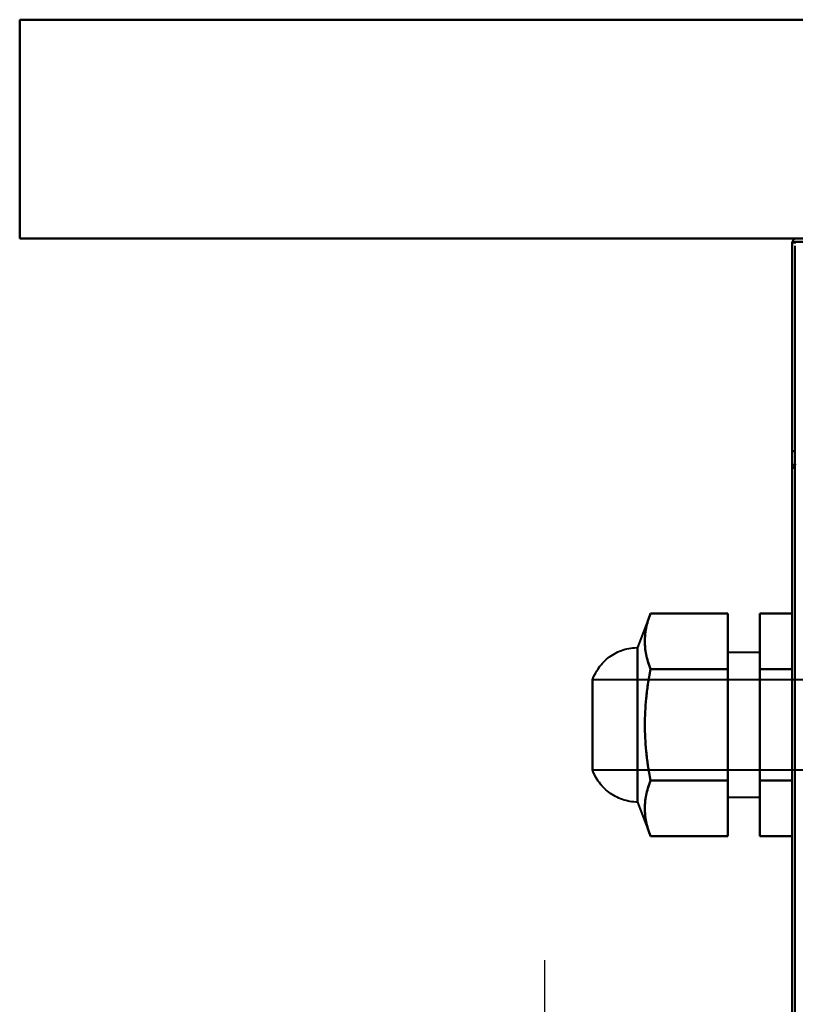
# Model space of a CAD drawing. Header units: millimetres. Extents: x -1087 to 1688, y -120 to 936.
# Tile 30 of 88: x -655 to -535, y 744 to 897. Entities that reach past the tile are written whole.
import ezdxf

# ---------------------------------------------------------------- set-up
doc = ezdxf.new("R2010")
doc.units = ezdxf.units.MM
doc.layers.add('A-GENM', color=13, linetype='Continuous', lineweight=40)
doc.layers.add('G-IMPT', color=8, linetype='Continuous', lineweight=40)

# ---------------------------------------------------------------- blocks, each defined once
blk = doc.blocks.new('NEXA 400 CALQUES_dwg-748074-Arrière')
at = {"layer": 'G-IMPT'}
for p, q in [((-535, 862.77), (-534.4, 862.77)), ((-534.4, 862.77), (-535, 862.77)), ((-535, 827.77), (-535, 128.97)), ((-534.4, 827.77), (-535, 827.77)), ((-535, 827.77), (-534.4, 827.77)), ((-534.4, 827.77), (-535, 827.77)), ((-535, 827.77), (-534.4, 827.77)), ((-557, 805.17), (-559, 799.87)), ((-559, 787.87), (-559, 799.87)), ((-559, 799.87), (-559, 775.87)), ((-559, 799.87), (-559, 787.87)), ((-540, 799.12), (-545, 799.12)), ((-545, 799.12), (-545, 787.87)), ((-545, 787.87), (-545, 799.12)), ((-540, 799.12), (-540, 787.87)), ((-540, 787.87), (-540, 799.12)), ((-525, 794.87), (-566, 794.87)), ((-566, 780.87), (-566, 794.87)), ((-566, 787.87), (-566, 794.87)), ((-566, 794.87), (-566, 787.87)), ((-566, 780.87), (-566, 787.87)), ((-566, 787.87), (-566, 780.87)), ((-559, 775.87), (-559, 787.87)), ((-559, 787.87), (-559, 775.87)), ((-545, 787.87), (-545, 776.62)), ((-545, 776.62), (-545, 787.87)), ((-540, 787.87), (-540, 776.62)), ((-540, 776.62), (-540, 787.87)), ((-566, 780.87), (-525, 780.87)), ((-559, 775.87), (-557, 770.57)), ((-545, 776.62), (-540, 776.62))]:
    blk.add_line(p, q, dxfattribs=at)
at = {"layer": 'G-IMPT', "flags": 128}
for points in [[(-535, 128.97), (-535, 312.42), (-535, 495.87), (-535, 679.32), (-535, 862.77)], [(-535, 862.77), (-534.88, 862.77), (-534.75, 862.77), (-534.63, 862.77), (-534.5, 862.77)], [(-534.5, 862.77), (-534.63, 862.77), (-534.75, 862.77), (-534.88, 862.77), (-535, 862.77)], [(-535, 862.77), (-535, 831), (-535, 799.22), (-535, 767.45), (-535, 735.67)], [(-535, 735.67), (-535, 767.45), (-535, 799.22), (-535, 831), (-535, 862.77)], [(-535, 862.77), (-535, 679.32), (-535, 495.87), (-535, 312.42), (-535, 128.97)], [(-535, 830.37), (-535, 838.47), (-535, 846.57), (-535, 854.67), (-535, 862.77)], [(-535, 862.77), (-535, 854.67), (-535, 846.57), (-535, 838.47), (-535, 830.37)], [(-535, 862.77), (-535, 854.67), (-535, 846.57), (-535, 838.47), (-535, 830.37)], [(-535, 830.37), (-535, 838.47), (-535, 846.57), (-535, 854.67), (-535, 862.77)], [(-534.5, 129.47), (-534.5, 312.67), (-534.5, 495.87), (-534.5, 679.07), (-534.5, 862.27)], [(-535, 830.37), (-534.88, 830.37), (-534.75, 830.37), (-534.63, 830.37), (-534.5, 830.37)], [(-534.5, 830.37), (-534.63, 830.37), (-534.75, 830.37), (-534.88, 830.37), (-535, 830.37)], [(-534.5, 830.37), (-534.63, 830.37), (-534.75, 830.37), (-534.88, 830.37), (-535, 830.37)], [(-535, 830.37), (-534.88, 830.37), (-534.75, 830.37), (-534.63, 830.37), (-534.5, 830.37)], [(-535, 827.77), (-534.86, 827.78), (-534.73, 827.8), (-534.59, 827.81), (-534.45, 827.82)], [(-534.45, 827.82), (-534.59, 827.81), (-534.73, 827.8), (-534.86, 827.78), (-535, 827.77)], [(-534.45, 827.77), (-534.59, 827.77), (-534.73, 827.77), (-534.86, 827.77), (-535, 827.77)], [(-535, 827.77), (-535, 653.07), (-535, 478.37), (-535, 303.67), (-535, 128.97)], [(-535, 827.77), (-534.86, 827.77), (-534.73, 827.77), (-534.59, 827.77), (-534.45, 827.77)], [(-535, 735.67), (-535, 758.7), (-535, 781.72), (-535, 804.75), (-535, 827.77)], [(-535, 827.77), (-535, 804.75), (-535, 781.72), (-535, 758.7), (-535, 735.67)], [(-535, 128.97), (-535, 303.67), (-535, 478.37), (-535, 653.07), (-535, 827.77)], [(-545, 805.17), (-548, 805.17), (-551, 805.17), (-554, 805.17), (-557, 805.17)], [(-557, 805.17), (-554, 805.17), (-551, 805.17), (-548, 805.17), (-545, 805.17)], [(-545, 796.52), (-545, 798.68), (-545, 800.85), (-545, 803.01), (-545, 805.17)], [(-545, 805.17), (-545, 803.01), (-545, 800.85), (-545, 798.68), (-545, 796.52)], [(-545, 796.52), (-545, 798.68), (-545, 800.85), (-545, 803.01), (-545, 805.17)], [(-545, 805.17), (-545, 803.01), (-545, 800.85), (-545, 798.68), (-545, 796.52)], [(-540, 796.52), (-540, 798.68), (-540, 800.85), (-540, 803.01), (-540, 805.17)], [(-540, 805.17), (-540, 803.01), (-540, 800.85), (-540, 798.68), (-540, 796.52)], [(-540, 805.17), (-540, 803.01), (-540, 800.85), (-540, 798.68), (-540, 796.52)], [(-535, 805.17), (-536.25, 805.17), (-537.5, 805.17), (-538.75, 805.17), (-540, 805.17)], [(-540, 796.52), (-540, 798.68), (-540, 800.85), (-540, 803.01), (-540, 805.17)], [(-540, 805.17), (-538.75, 805.17), (-537.5, 805.17), (-536.25, 805.17), (-535, 805.17)], [(-535, 796.52), (-535, 798.68), (-535, 800.85), (-535, 803.01), (-535, 805.17)], [(-535, 805.17), (-535, 803.01), (-535, 800.85), (-535, 798.68), (-535, 796.52)], [(-535, 796.52), (-535, 798.68), (-535, 800.85), (-535, 803.01), (-535, 805.17)], [(-535, 805.17), (-535, 803.01), (-535, 800.85), (-535, 798.68), (-535, 796.52)], [(-566, 794.87), (-565.89, 795.15), (-565.78, 795.43), (-565.65, 795.7), (-565.51, 795.97), (-565.36, 796.23), (-565.2, 796.48), (-565.03, 796.73), (-564.85, 796.97), (-564.67, 797.2), (-564.47, 797.43), (-564.26, 797.65), (-564.05, 797.86), (-563.82, 798.06), (-563.59, 798.25), (-563.35, 798.43), (-563.11, 798.6), (-562.86, 798.76), (-562.6, 798.91), (-562.33, 799.06), (-562.06, 799.19), (-561.79, 799.31), (-561.51, 799.42), (-561.22, 799.51), (-560.94, 799.6), (-560.65, 799.67), (-560.35, 799.74), (-560.06, 799.79), (-559.76, 799.83), (-559.46, 799.85), (-559.16, 799.87), (-559, 799.87)], [(-545, 796.52), (-548, 796.52), (-551, 796.52), (-554, 796.52), (-557, 796.52)], [(-557, 796.52), (-554, 796.52), (-551, 796.52), (-548, 796.52), (-545, 796.52)], [(-545, 796.52), (-548, 796.52), (-551, 796.52), (-554, 796.52), (-557, 796.52)], [(-557, 796.52), (-554, 796.52), (-551, 796.52), (-548, 796.52), (-545, 796.52)], [(-545, 779.22), (-545, 783.55), (-545, 787.87), (-545, 792.2), (-545, 796.52)], [(-545, 796.52), (-545, 792.2), (-545, 787.87), (-545, 783.55), (-545, 779.22)], [(-545, 779.22), (-545, 783.55), (-545, 787.87), (-545, 792.2), (-545, 796.52)], [(-545, 796.52), (-545, 792.2), (-545, 787.87), (-545, 783.55), (-545, 779.22)], [(-540, 779.22), (-540, 783.55), (-540, 787.87), (-540, 792.2), (-540, 796.52)], [(-540, 796.52), (-540, 792.2), (-540, 787.87), (-540, 783.55), (-540, 779.22)], [(-540, 796.52), (-540, 792.2), (-540, 787.87), (-540, 783.55), (-540, 779.22)], [(-535, 796.52), (-536.25, 796.52), (-537.5, 796.52), (-538.75, 796.52), (-540, 796.52)], [(-540, 796.52), (-538.75, 796.52), (-537.5, 796.52), (-536.25, 796.52), (-535, 796.52)], [(-535, 796.52), (-536.25, 796.52), (-537.5, 796.52), (-538.75, 796.52), (-540, 796.52)], [(-540, 779.22), (-540, 783.55), (-540, 787.87), (-540, 792.2), (-540, 796.52)], [(-540, 796.52), (-538.75, 796.52), (-537.5, 796.52), (-536.25, 796.52), (-535, 796.52)], [(-535, 779.22), (-535, 783.55), (-535, 787.87), (-535, 792.2), (-535, 796.52)], [(-535, 796.52), (-535, 792.2), (-535, 787.87), (-535, 783.55), (-535, 779.22)], [(-535, 779.22), (-535, 783.55), (-535, 787.87), (-535, 792.2), (-535, 796.52)], [(-535, 796.52), (-535, 792.2), (-535, 787.87), (-535, 783.55), (-535, 779.22)], [(-559, 775.87), (-559.3, 775.88), (-559.6, 775.9), (-559.9, 775.93), (-560.19, 775.98), (-560.49, 776.04), (-560.78, 776.1), (-561.07, 776.18), (-561.36, 776.28), (-561.64, 776.38), (-561.91, 776.49), (-562.19, 776.62), (-562.46, 776.75), (-562.72, 776.9), (-562.97, 777.06), (-563.22, 777.22), (-563.46, 777.4), (-563.7, 777.59), (-563.93, 777.78), (-564.15, 777.98), (-564.36, 778.2), (-564.56, 778.42), (-564.75, 778.65), (-564.94, 778.89), (-565.11, 779.13), (-565.28, 779.38), (-565.43, 779.64), (-565.58, 779.9), (-565.71, 780.17), (-565.83, 780.44), (-565.94, 780.72), (-566, 780.87)], [(-557, 779.22), (-554, 779.22), (-551, 779.22), (-548, 779.22), (-545, 779.22)], [(-545, 779.22), (-548, 779.22), (-551, 779.22), (-554, 779.22), (-557, 779.22)], [(-557, 779.22), (-554, 779.22), (-551, 779.22), (-548, 779.22), (-545, 779.22)], [(-545, 779.22), (-548, 779.22), (-551, 779.22), (-554, 779.22), (-557, 779.22)], [(-545, 779.22), (-545, 777.06), (-545, 774.9), (-545, 772.73), (-545, 770.57)], [(-545, 770.57), (-545, 772.73), (-545, 774.9), (-545, 777.06), (-545, 779.22)], [(-545, 779.22), (-545, 777.06), (-545, 774.9), (-545, 772.73), (-545, 770.57)], [(-545, 770.57), (-545, 772.73), (-545, 774.9), (-545, 777.06), (-545, 779.22)], [(-540, 779.22), (-540, 777.06), (-540, 774.9), (-540, 772.73), (-540, 770.57)], [(-540, 770.57), (-540, 772.73), (-540, 774.9), (-540, 777.06), (-540, 779.22)], [(-540, 779.22), (-540, 777.06), (-540, 774.9), (-540, 772.73), (-540, 770.57)], [(-535, 779.22), (-536.25, 779.22), (-537.5, 779.22), (-538.75, 779.22), (-540, 779.22)], [(-540, 779.22), (-538.75, 779.22), (-537.5, 779.22), (-536.25, 779.22), (-535, 779.22)], [(-535, 779.22), (-536.25, 779.22), (-537.5, 779.22), (-538.75, 779.22), (-540, 779.22)], [(-540, 770.57), (-540, 772.73), (-540, 774.9), (-540, 777.06), (-540, 779.22)], [(-540, 779.22), (-538.75, 779.22), (-537.5, 779.22), (-536.25, 779.22), (-535, 779.22)], [(-535, 770.57), (-535, 772.73), (-535, 774.9), (-535, 777.06), (-535, 779.22)], [(-535, 779.22), (-535, 777.06), (-535, 774.9), (-535, 772.73), (-535, 770.57)], [(-535, 770.57), (-535, 772.73), (-535, 774.9), (-535, 777.06), (-535, 779.22)], [(-535, 779.22), (-535, 777.06), (-535, 774.9), (-535, 772.73), (-535, 770.57)], [(-545, 770.57), (-548, 770.57), (-551, 770.57), (-554, 770.57), (-557, 770.57)], [(-557, 770.57), (-554, 770.57), (-551, 770.57), (-548, 770.57), (-545, 770.57)], [(-540, 770.57), (-538.75, 770.57), (-537.5, 770.57), (-536.25, 770.57), (-535, 770.57)], [(-535, 770.57), (-536.25, 770.57), (-537.5, 770.57), (-538.75, 770.57), (-540, 770.57)]]:
    blk.add_lwpolyline(points, dxfattribs=at)
at = {"layer": 'G-IMPT'}
for centre in [(-534.4, 862.77), (-534.4, 862.77), (-534.4, 862.77), (-534.4, 862.77), (-534.4, 827.77), (-534.4, 827.77), (-534.4, 827.77), (-534.4, 827.77)]:
    blk.add_arc(centre, 0.6, 90, 180, dxfattribs=at)
for points in [[(-557, 796.52), (-557.3, 797.38), (-557.64, 798.46), (-557.85, 799.83), (-557.89, 800.85), (-557.85, 801.84), (-557.64, 803.21), (-557.3, 804.37), (-557, 805.17)], [(-557, 805.17), (-557.3, 804.37), (-557.64, 803.21), (-557.85, 801.84), (-557.89, 800.85), (-557.85, 799.83), (-557.64, 798.46), (-557.3, 797.38), (-557, 796.52)], [(-557, 779.22), (-557.3, 778.36), (-557.64, 777.29), (-557.85, 775.91), (-557.89, 774.89), (-557.85, 773.91), (-557.64, 772.54), (-557.3, 771.37), (-557, 770.57)], [(-557, 770.57), (-557.3, 771.37), (-557.64, 772.54), (-557.85, 773.91), (-557.89, 774.89), (-557.85, 775.91), (-557.64, 777.29), (-557.3, 778.36), (-557, 779.22)]]:
    blk.add_open_spline(points, degree=3, knots=[0, 0, 0, 0, 0.25, 0.375, 0.5, 0.625, 0.75, 1, 1, 1, 1], dxfattribs=at)
for points in [[(-557, 805.17), (-557.3, 804.37), (-557.75, 802.84), (-557.94, 800.85), (-557.75, 798.85), (-557.3, 797.32), (-557, 796.52)], [(-557, 796.52), (-557.3, 797.32), (-557.75, 798.85), (-557.94, 800.85), (-557.75, 802.84), (-557.3, 804.37), (-557, 805.17)], [(-557.87, 787.87), (-557.88, 788.54), (-557.84, 789.88), (-557.69, 791.94), (-557.42, 794.11), (-557.16, 795.69), (-557, 796.52)], [(-557, 796.52), (-557.16, 795.69), (-557.42, 794.11), (-557.69, 791.94), (-557.84, 789.88), (-557.88, 788.54), (-557.87, 787.87)], [(-557, 796.52), (-557.3, 794.92), (-557.75, 791.86), (-557.94, 787.87), (-557.75, 783.89), (-557.3, 780.82), (-557, 779.22)], [(-557, 779.22), (-557.3, 780.82), (-557.75, 783.89), (-557.94, 787.87), (-557.75, 791.86), (-557.3, 794.92), (-557, 796.52)], [(-557.87, 787.87), (-557.88, 787.2), (-557.84, 785.87), (-557.69, 783.81), (-557.42, 781.63), (-557.16, 780.05), (-557, 779.22)], [(-557, 779.22), (-557.16, 780.05), (-557.42, 781.63), (-557.69, 783.81), (-557.84, 785.87), (-557.88, 787.2), (-557.87, 787.87)], [(-557, 770.57), (-557.3, 771.37), (-557.75, 772.9), (-557.94, 774.9), (-557.75, 776.89), (-557.3, 778.42), (-557, 779.22)], [(-557, 779.22), (-557.3, 778.42), (-557.75, 776.89), (-557.94, 774.9), (-557.75, 772.9), (-557.3, 771.37), (-557, 770.57)]]:
    blk.add_open_spline(points, degree=3, dxfattribs=at)
blk = doc.blocks.new('Nexa Toit - 400-748087-Arrière')
at = {"layer": 'A-GENM'}
for p, q in [((-655, 897.37), (655, 897.37)), ((655, 897.37), (-655, 897.37)), ((-655, 897.37), (-655, 863.37)), ((-655, 863.37), (-655, 897.37)), ((-655, 863.37), (655, 863.37)), ((655, 863.37), (-655, 863.37))]:
    blk.add_line(p, q, dxfattribs=at)
blk = doc.blocks.new('Maintenance r21 - Maintenance r21-748144-Arrière')
at = {"layer": 'A-GENM'}
for p, q in [((-535, 0), (-535, 862.87)), ((-535, 862.87), (535, 862.87)), ((535, 862.87), (-535, 862.87)), ((-535, 862.87), (-535, 0))]:
    blk.add_line(p, q, dxfattribs=at)

msp = doc.modelspace()

# ---------------------------------------------------------------- linework, layer by layer
at = {"color": 1, "lineweight": 30}
msp.add_line((-573.39, 725.44), (-573.39, 751.31), dxfattribs=at)

# ---------------------------------------------------------------- block references
at = {"layer": 'A-GENM'}
for name in ['Nexa Toit - 400-748087-Arrière', 'Maintenance r21 - Maintenance r21-748144-Arrière']:
    msp.add_blockref(name, (0, 0), dxfattribs=at)
at = {"layer": 'G-IMPT'}
msp.add_blockref('NEXA 400 CALQUES_dwg-748074-Arrière', (0, 0), dxfattribs=at)

doc.saveas('drawing.dxf')
